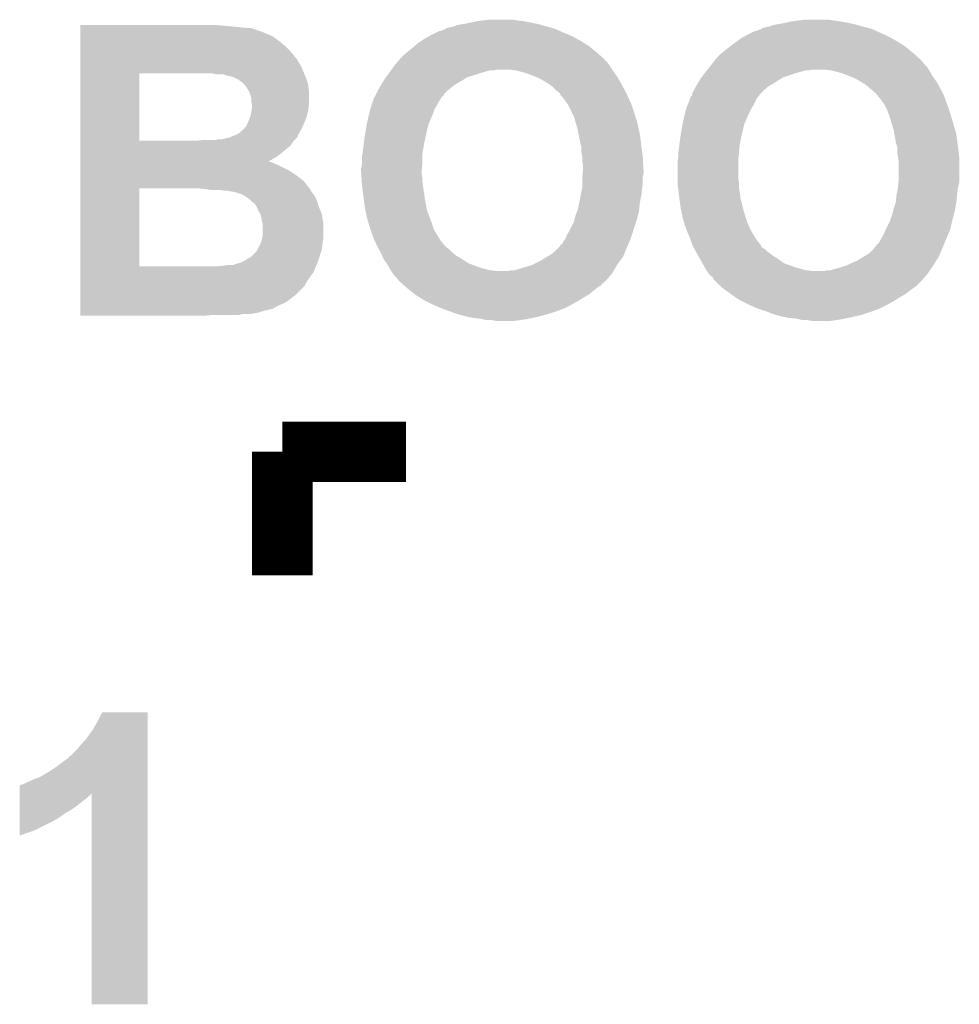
# Model space of a CAD drawing. Extents: x -1.3 to 24.2, y -3.9 to 53.4.
# Tile 21 of 45: x 4.3 to 7.5, y 19.7 to 23. Entities that reach past the tile are written whole.
import ezdxf

# ---------------------------------------------------------------- set-up
doc = ezdxf.new("R2010")
doc.units = 0
doc.layers.add('LTE_IOT_24_CLICK_V101_GTO', color=11, linetype='CONTINUOUS')

msp = doc.modelspace()

# ---------------------------------------------------------------- linework, layer by layer
at = {"layer": 'LTE_IOT_24_CLICK_V101_GTO', "const_width": 0.2032}
for points in [[(5.19938, 21.5138), (5.6134, 21.5138)], [(5.19938, 21.09978), (5.19938, 21.5138)]]:
    msp.add_lwpolyline(points, dxfattribs=at)
at = {"layer": 'LTE_IOT_24_CLICK_V101_GTO'}
for points in [[(4.521222, 22.94128), (4.521224, 22.94636), (5.03174, 22.94128), (4.97586, 22.94636)], [(4.521222, 22.9362), (4.521222, 22.94128), (5.082538, 22.9362), (5.03174, 22.94128)], [(4.521222, 22.933658), (4.521222, 22.9362), (5.102862, 22.933658), (5.092702, 22.9362)], [(4.521222, 22.92858), (4.521222, 22.933658), (5.115558, 22.92858), (5.102862, 22.933658)], [(5.742944, 22.931122), (5.746748, 22.93366), (6.119366, 22.931122), (6.113782, 22.93366)], [(5.746748, 22.93366), (5.75056, 22.936202), (6.113782, 22.93366), (6.104462, 22.936202)], [(5.75056, 22.936202), (5.76072, 22.93874), (6.104462, 22.936202), (6.095154, 22.93874)], [(5.76072, 22.93874), (5.773412, 22.94128), (6.095154, 22.93874), (6.08584, 22.94128)], [(5.773412, 22.94128), (5.773422, 22.941282), (6.08584, 22.94128), (6.085834, 22.941282)], [(5.773422, 22.941282), (5.786122, 22.94636), (6.085834, 22.941282), (6.068908, 22.94636)], [(5.786122, 22.94636), (5.80136, 22.9489), (6.068908, 22.94636), (6.06044, 22.9489)], [(5.80136, 22.9489), (5.8166, 22.95144), (6.06044, 22.9489), (6.04774, 22.95144)], [(5.8166, 22.95144), (5.85216, 22.95906), (6.04774, 22.95144), (6.009638, 22.95906)], [(5.85216, 22.95906), (5.87248, 22.9616), (6.009638, 22.95906), (5.98932, 22.9616)], [(5.87248, 22.9616), (5.892802, 22.96414), (5.98932, 22.9616), (5.97154, 22.96414)], [(6.802124, 22.931122), (6.805928, 22.93366), (7.181086, 22.931122), (7.175502, 22.93366)], [(6.805928, 22.93366), (6.80974, 22.936202), (7.175502, 22.93366), (7.165334, 22.936202)], [(6.80974, 22.936202), (6.8199, 22.93874), (7.165334, 22.936202), (7.155182, 22.93874)], [(6.8199, 22.93874), (6.832592, 22.94128), (7.155182, 22.93874), (7.14502, 22.94128)], [(6.832592, 22.94128), (6.832602, 22.941282), (7.14502, 22.94128), (7.145014, 22.941282)], [(6.832602, 22.941282), (6.845302, 22.94636), (7.145014, 22.941282), (7.128088, 22.94636)], [(6.845302, 22.94636), (6.86054, 22.9489), (7.128088, 22.94636), (7.11962, 22.9489)], [(6.86054, 22.9489), (6.87578, 22.95144), (7.11962, 22.9489), (7.10692, 22.95144)], [(6.87578, 22.95144), (6.91134, 22.95906), (7.10692, 22.95144), (7.068818, 22.95906)], [(6.91134, 22.95906), (6.93166, 22.9616), (7.068818, 22.95906), (7.0485, 22.9616)], [(6.93166, 22.9616), (6.951982, 22.96414), (7.0485, 22.9616), (7.03072, 22.96414)], [(4.521222, 22.9235), (4.521222, 22.92858), (5.130798, 22.9235), (5.115558, 22.92858)], [(4.521222, 22.908258), (4.521222, 22.9235), (5.166362, 22.908258), (5.130798, 22.9235)], [(4.521222, 22.89556), (4.521222, 22.908258), (5.18414, 22.89556), (5.166362, 22.908258)], [(5.66547, 22.89302), (5.676898, 22.900638), (6.20014, 22.89302), (6.186176, 22.900638)], [(5.676898, 22.900638), (5.690616, 22.90826), (6.186176, 22.900638), (6.172202, 22.90826)], [(5.690616, 22.90826), (5.69976, 22.91334), (6.172202, 22.90826), (6.16001, 22.91334)], [(5.69976, 22.91334), (5.715002, 22.92096), (6.16001, 22.91334), (6.14172, 22.92096)], [(5.715002, 22.92096), (5.725164, 22.92604), (6.14172, 22.92096), (6.130546, 22.92604)], [(5.725164, 22.92604), (5.730244, 22.926042), (6.130546, 22.92604), (6.130542, 22.926042)], [(5.730244, 22.926042), (5.735322, 22.92858), (6.130542, 22.926042), (6.124958, 22.92858)], [(5.735322, 22.92858), (5.742944, 22.931122), (6.124958, 22.92858), (6.119366, 22.931122)], [(6.725918, 22.89302), (6.73608, 22.900642), (7.25932, 22.89302), (7.245348, 22.900642)], [(6.73608, 22.900642), (6.749794, 22.90826), (7.245348, 22.900642), (7.23138, 22.90826)], [(6.749794, 22.90826), (6.75894, 22.91334), (7.23138, 22.90826), (7.220206, 22.91334)], [(6.75894, 22.91334), (6.784344, 22.92604), (7.220206, 22.91334), (7.192266, 22.92604)], [(6.784344, 22.92604), (6.789424, 22.926042), (7.192266, 22.92604), (7.192262, 22.926042)], [(6.789424, 22.926042), (6.794502, 22.92858), (7.192262, 22.926042), (7.186678, 22.92858)], [(6.794502, 22.92858), (6.802124, 22.931122), (7.186678, 22.92858), (7.181086, 22.931122)], [(4.52122, 22.86254), (4.521222, 22.875238), (5.22224, 22.86254), (5.20954, 22.875238)], [(4.521222, 22.890478), (4.521222, 22.89556), (5.191762, 22.890478), (5.18414, 22.89556)], [(4.521222, 22.88286), (4.521222, 22.890478), (5.199382, 22.88286), (5.191762, 22.890478)], [(4.521222, 22.875238), (4.521222, 22.88286), (5.20954, 22.875238), (5.199382, 22.88286)], [(5.62102, 22.85746), (5.63626, 22.87016), (6.24981, 22.85746), (6.23429, 22.87016)], [(5.63626, 22.87016), (5.642186, 22.87524), (6.23429, 22.87016), (6.22808, 22.87524)], [(5.642186, 22.87524), (5.65404, 22.8854), (6.22808, 22.87524), (6.212116, 22.8854)], [(5.65404, 22.8854), (5.66547, 22.89302), (6.212116, 22.8854), (6.20014, 22.89302)], [(6.6802, 22.85746), (6.69544, 22.87016), (7.30899, 22.85746), (7.29347, 22.87016)], [(6.69544, 22.87016), (6.702212, 22.87524), (7.29347, 22.87016), (7.28726, 22.87524)], [(6.702212, 22.87524), (6.725918, 22.89302), (7.28726, 22.87524), (7.25932, 22.89302)], [(4.52122, 22.832058), (4.52122, 22.86254), (5.247642, 22.832058), (5.22224, 22.86254)], [(5.591384, 22.829516), (5.598164, 22.83714), (6.28142, 22.829516), (6.27295, 22.83714)], [(5.598164, 22.83714), (5.6007, 22.837164), (6.27295, 22.83714), (6.272924, 22.837164)], [(5.6007, 22.837164), (5.600706, 22.839686), (6.272924, 22.837164), (6.270122, 22.839686)], [(5.600706, 22.839686), (5.608322, 22.847302), (6.270122, 22.839686), (6.26166, 22.847302)], [(5.608322, 22.847302), (5.614668, 22.85238), (6.26166, 22.847302), (6.256018, 22.85238)], [(5.614668, 22.85238), (5.62102, 22.85746), (6.256018, 22.85238), (6.24981, 22.85746)], [(6.651416, 22.82952), (6.657346, 22.83714), (7.3406, 22.82952), (7.332134, 22.83714)], [(6.657346, 22.83714), (6.65988, 22.837164), (7.332134, 22.83714), (7.332106, 22.837164)], [(6.65988, 22.837164), (6.659886, 22.839686), (7.332106, 22.837164), (7.329304, 22.839686)], [(6.659886, 22.839686), (6.667502, 22.847302), (7.329304, 22.839686), (7.320842, 22.847302)], [(6.667502, 22.847302), (6.673848, 22.85238), (7.320842, 22.847302), (7.315198, 22.85238)], [(6.673848, 22.85238), (6.6802, 22.85746), (7.315198, 22.85238), (7.30899, 22.85746)], [(4.521218, 22.7838), (4.52122, 22.80666), (5.272024, 22.7838), (5.26288, 22.80666)], [(4.52122, 22.814282), (4.52122, 22.832058), (5.257802, 22.814282), (5.247642, 22.832058)], [(4.52122, 22.811736), (4.52122, 22.814282), (5.260342, 22.811736), (5.257802, 22.814282)], [(4.52122, 22.80666), (4.52122, 22.811736), (5.26288, 22.80666), (5.260342, 22.811736)], [(5.565394, 22.7965), (5.57784, 22.81428), (6.305974, 22.7965), (6.29412, 22.81428)], [(5.57784, 22.81428), (5.577842, 22.814282), (6.29412, 22.81428), (6.29412, 22.814282)], [(5.577842, 22.814282), (5.586868, 22.824436), (6.29412, 22.814282), (6.286498, 22.824436)], [(5.586868, 22.824436), (5.589124, 22.826974), (6.286498, 22.824436), (6.281436, 22.826974)], [(5.589124, 22.826974), (5.591384, 22.829516), (6.281436, 22.826974), (6.28142, 22.829516)], [(6.625336, 22.7965), (6.633464, 22.80666), (7.367694, 22.7965), (7.36092, 22.80666)], [(6.633464, 22.80666), (6.63956, 22.81428), (7.36092, 22.80666), (7.353302, 22.81428)], [(6.63956, 22.81428), (6.647462, 22.824438), (7.353302, 22.81428), (7.34568, 22.824438)], [(6.647462, 22.824438), (6.651416, 22.82952), (7.34568, 22.824438), (7.3406, 22.82952)], [(4.521214, 22.557762), (4.521218, 22.78378), (4.71932, 22.557762), (4.719322, 22.78378)], [(4.521218, 22.78378), (4.521218, 22.7838), (4.719322, 22.78378), (4.9149, 22.7838)], [(4.975862, 22.78126), (4.965702, 22.7838), (5.27304, 22.78126), (5.272024, 22.7838)], [(4.998722, 22.781258), (4.975862, 22.78126), (5.273042, 22.781258), (5.27304, 22.78126)], [(5.01396, 22.77618), (4.998722, 22.781258), (5.275218, 22.77618), (5.273042, 22.781258)], [(5.029202, 22.773638), (5.01396, 22.77618), (5.276308, 22.773638), (5.275218, 22.77618)], [(5.041902, 22.76856), (5.029202, 22.773638), (5.278486, 22.76856), (5.276308, 22.773638)], [(5.05037, 22.76348), (5.041902, 22.76856), (5.280662, 22.76348), (5.278486, 22.76856)], [(5.540058, 22.76094), (5.54482, 22.768558), (5.8039, 22.76094), (5.815324, 22.768558)], [(5.54482, 22.768558), (5.546726, 22.771102), (5.815324, 22.768558), (5.81914, 22.771102)], [(5.546726, 22.771102), (5.550534, 22.77618), (5.81914, 22.771102), (5.83692, 22.77618)], [(5.550534, 22.77618), (5.558152, 22.786338), (5.83692, 22.77618), (5.8674, 22.786338)], [(5.558152, 22.786338), (5.56006, 22.78888), (5.8674, 22.786338), (5.876718, 22.78888)], [(5.56006, 22.78888), (5.563616, 22.79396), (5.876718, 22.78888), (5.895342, 22.79396)], [(5.563616, 22.79396), (5.565394, 22.7965), (5.908042, 22.79396), (5.918202, 22.7965)], [(5.9817, 22.79396), (5.96138, 22.7965), (6.307668, 22.79396), (6.305974, 22.7965)], [(5.99186, 22.79142), (5.9817, 22.79396), (6.30936, 22.79142), (6.307668, 22.79396)], [(6.00202, 22.78888), (5.99186, 22.79142), (6.311176, 22.78888), (6.30936, 22.79142)], [(6.0198, 22.783802), (6.00202, 22.78888), (6.314804, 22.783802), (6.311176, 22.78888)], [(6.046218, 22.77364), (6.0198, 22.783802), (6.322062, 22.77364), (6.314804, 22.783802)], [(6.05282, 22.7711), (6.046218, 22.77364), (6.323514, 22.7711), (6.322062, 22.77364)], [(6.068058, 22.76348), (6.05282, 22.7711), (6.327868, 22.76348), (6.323514, 22.7711)], [(6.599236, 22.760938), (6.604, 22.768558), (6.863078, 22.760938), (6.876412, 22.768558)], [(6.604, 22.768558), (6.605906, 22.7711), (6.876412, 22.768558), (6.880862, 22.7711)], [(6.605906, 22.7711), (6.617332, 22.786338), (6.880862, 22.7711), (6.92658, 22.786338)], [(6.617332, 22.786338), (6.61924, 22.78888), (6.92658, 22.786338), (6.935898, 22.78888)], [(6.61924, 22.78888), (6.623304, 22.79396), (6.935898, 22.78888), (6.954522, 22.79396)], [(6.623304, 22.79396), (6.625336, 22.7965), (6.967222, 22.79396), (6.977382, 22.7965)], [(7.04088, 22.79396), (7.02056, 22.7965), (7.369388, 22.79396), (7.367694, 22.7965)], [(7.051032, 22.791422), (7.04088, 22.79396), (7.371078, 22.791422), (7.369388, 22.79396)], [(7.0612, 22.78888), (7.051032, 22.791422), (7.372532, 22.78888), (7.371078, 22.791422)], [(7.07898, 22.783802), (7.0612, 22.78888), (7.375434, 22.783802), (7.372532, 22.78888)], [(7.105404, 22.773638), (7.07898, 22.783802), (7.38124, 22.773638), (7.375434, 22.783802)], [(7.112, 22.7711), (7.105404, 22.773638), (7.383054, 22.7711), (7.38124, 22.773638)], [(7.127238, 22.76348), (7.112, 22.7711), (7.388498, 22.76348), (7.383054, 22.7711)], [(5.0546, 22.760942), (5.05037, 22.76348), (5.281388, 22.760942), (5.280662, 22.76348)], [(5.062222, 22.755858), (5.0546, 22.760942), (5.28284, 22.755858), (5.281388, 22.760942)], [(5.07238, 22.745698), (5.062222, 22.755858), (5.28574, 22.745698), (5.28284, 22.755858)], [(5.080002, 22.735538), (5.07238, 22.745698), (5.28687, 22.735538), (5.28574, 22.745698)], [(5.08762, 22.722842), (5.080002, 22.735538), (5.28828, 22.722842), (5.28687, 22.735538)], [(5.52196, 22.730458), (5.527766, 22.74062), (5.758684, 22.730458), (5.77088, 22.74062)], [(5.527766, 22.74062), (5.53212, 22.74824), (5.77088, 22.74062), (5.78231, 22.74824)], [(5.53212, 22.74824), (5.533706, 22.750778), (5.78231, 22.74824), (5.786118, 22.750778)], [(5.533706, 22.750778), (5.540058, 22.76094), (5.786118, 22.750778), (5.8039, 22.76094)], [(6.08076, 22.75586), (6.068058, 22.76348), (6.33222, 22.75586), (6.327868, 22.76348)], [(6.09346, 22.74824), (6.08076, 22.75586), (6.336454, 22.74824), (6.33222, 22.75586)], [(6.10362, 22.740618), (6.09346, 22.74824), (6.340688, 22.740618), (6.336454, 22.74824)], [(6.11124, 22.733), (6.10362, 22.740618), (6.34492, 22.733), (6.340688, 22.740618)], [(6.58114, 22.730458), (6.586946, 22.740622), (6.817864, 22.730458), (6.830064, 22.740622)], [(6.586946, 22.740622), (6.5913, 22.74824), (6.830064, 22.740622), (6.843394, 22.74824)], [(6.5913, 22.74824), (6.592886, 22.75078), (6.843394, 22.74824), (6.84784, 22.75078)], [(6.592886, 22.75078), (6.599236, 22.760938), (6.84784, 22.75078), (6.863078, 22.760938)], [(7.13994, 22.75586), (7.127238, 22.76348), (7.393942, 22.75586), (7.388498, 22.76348)], [(7.15264, 22.74824), (7.13994, 22.75586), (7.398176, 22.74824), (7.393942, 22.75586)], [(7.1628, 22.740618), (7.15264, 22.74824), (7.40241, 22.740618), (7.398176, 22.74824)], [(7.170422, 22.733), (7.1628, 22.740618), (7.40664, 22.733), (7.40241, 22.740618)], [(5.087622, 22.722838), (5.08762, 22.722842), (5.28828, 22.722838), (5.28828, 22.722842)], [(5.0927, 22.710138), (5.087622, 22.722838), (5.28828, 22.710138), (5.28828, 22.722838)], [(5.09524, 22.699978), (5.0927, 22.710138), (5.28828, 22.699978), (5.28828, 22.710138)], [(5.505026, 22.697442), (5.50672, 22.702524), (5.73024, 22.697442), (5.73194, 22.702524)], [(5.50672, 22.702524), (5.506744, 22.70506), (5.73194, 22.702524), (5.732788, 22.70506)], [(5.506744, 22.70506), (5.507058, 22.705062), (5.732788, 22.70506), (5.73279, 22.705062)], [(5.507058, 22.705062), (5.509266, 22.705076), (5.73279, 22.705062), (5.732816, 22.705076)], [(5.509266, 22.705076), (5.510528, 22.707602), (5.732816, 22.705076), (5.73786, 22.707602)], [(5.510528, 22.707602), (5.5118, 22.710146), (5.73786, 22.707602), (5.7404, 22.710146)], [(5.5118, 22.710146), (5.513072, 22.712688), (5.7404, 22.710146), (5.740406, 22.712688)], [(5.513072, 22.712688), (5.52069, 22.72792), (5.740406, 22.712688), (5.75564, 22.72792)], [(5.52069, 22.72792), (5.52196, 22.730458), (5.75564, 22.72792), (5.758684, 22.730458)], [(6.11886, 22.72538), (6.11124, 22.733), (6.34873, 22.72538), (6.34492, 22.733)], [(6.126482, 22.720298), (6.11886, 22.72538), (6.351272, 22.720298), (6.34873, 22.72538)], [(6.13156, 22.715214), (6.126482, 22.720298), (6.353814, 22.715214), (6.351272, 22.720298)], [(6.131564, 22.712674), (6.13156, 22.715214), (6.355084, 22.712674), (6.353814, 22.715214)], [(6.135794, 22.7076), (6.131564, 22.712674), (6.35762, 22.7076), (6.355084, 22.712674)], [(6.14426, 22.69744), (6.135794, 22.7076), (6.362238, 22.69744), (6.35762, 22.7076)], [(6.566406, 22.697442), (6.56844, 22.702524), (6.789422, 22.697442), (6.79281, 22.702524)], [(6.56844, 22.702524), (6.568444, 22.705062), (6.79281, 22.702524), (6.794502, 22.705062)], [(6.568444, 22.705062), (6.568446, 22.705066), (6.794502, 22.705062), (6.794504, 22.705066)], [(6.568446, 22.705066), (6.57352, 22.710144), (6.794504, 22.705066), (6.799578, 22.710144)], [(6.57352, 22.712688), (6.573522, 22.715224), (6.799586, 22.712688), (6.802122, 22.715224)], [(6.57352, 22.710146), (6.57352, 22.712688), (6.79958, 22.710146), (6.799586, 22.712688)], [(6.57352, 22.710144), (6.57352, 22.710146), (6.799578, 22.710144), (6.79958, 22.710146)], [(6.573522, 22.715224), (6.57987, 22.72792), (6.802122, 22.715224), (6.81482, 22.72792)], [(6.57987, 22.72792), (6.58114, 22.730458), (6.81482, 22.72792), (6.817864, 22.730458)], [(7.18058, 22.725378), (7.170422, 22.733), (7.410452, 22.725378), (7.40664, 22.733)], [(7.185666, 22.720298), (7.18058, 22.725378), (7.412992, 22.720298), (7.410452, 22.725378)], [(7.190738, 22.717746), (7.185666, 22.720298), (7.414268, 22.717746), (7.412992, 22.720298)], [(7.190746, 22.715212), (7.190738, 22.717746), (7.415534, 22.715212), (7.414268, 22.717746)], [(7.19328, 22.71268), (7.190746, 22.715212), (7.4168, 22.71268), (7.415534, 22.715212)], [(7.197516, 22.707598), (7.19328, 22.71268), (7.41934, 22.707598), (7.4168, 22.71268)], [(7.20598, 22.69744), (7.197516, 22.707598), (7.423036, 22.69744), (7.41934, 22.707598)], [(5.095242, 22.687278), (5.09524, 22.699978), (5.28828, 22.687278), (5.28828, 22.699978)], [(5.09778, 22.679656), (5.095242, 22.687278), (5.28828, 22.679656), (5.28828, 22.687278)], [(5.095662, 22.65934), (5.09778, 22.672038), (5.28574, 22.65934), (5.287554, 22.672038)], [(5.09778, 22.67712), (5.09778, 22.679656), (5.28828, 22.67712), (5.28828, 22.679656)], [(5.09778, 22.672038), (5.09778, 22.67712), (5.287554, 22.672038), (5.28828, 22.67712)], [(5.49402, 22.664424), (5.498252, 22.67712), (5.70992, 22.664424), (5.71754, 22.67712)], [(5.498252, 22.67712), (5.501638, 22.68728), (5.71754, 22.67712), (5.722622, 22.68728)], [(5.501638, 22.68728), (5.505026, 22.697442), (5.722622, 22.68728), (5.73024, 22.697442)], [(6.15696, 22.679658), (6.14426, 22.69744), (6.37032, 22.679658), (6.362238, 22.69744)], [(6.15696, 22.679656), (6.15696, 22.679658), (6.370322, 22.679656), (6.37032, 22.679658)], [(6.172202, 22.64918), (6.15696, 22.679656), (6.38048, 22.64918), (6.370322, 22.679656)], [(6.553202, 22.664422), (6.55828, 22.67712), (6.771642, 22.664422), (6.77926, 22.67712)], [(6.55828, 22.67712), (6.566406, 22.697442), (6.77926, 22.67712), (6.789422, 22.697442)], [(7.218678, 22.67966), (7.20598, 22.69744), (7.4295, 22.67966), (7.423036, 22.69744)], [(7.21868, 22.679656), (7.218678, 22.67966), (7.429502, 22.679656), (7.4295, 22.67966)], [(7.22884, 22.65934), (7.21868, 22.679656), (7.436274, 22.65934), (7.429502, 22.679656)], [(5.083554, 22.6187), (5.091682, 22.639018), (5.27304, 22.6187), (5.280658, 22.639018)], [(5.091682, 22.639018), (5.092698, 22.641558), (5.280658, 22.639018), (5.281292, 22.641558)], [(5.092698, 22.641558), (5.095662, 22.65934), (5.281292, 22.641558), (5.28574, 22.65934)], [(5.48386, 22.62124), (5.490434, 22.64918), (5.692866, 22.62124), (5.70484, 22.64918)], [(5.490434, 22.64918), (5.49402, 22.664418), (5.70484, 22.64918), (5.709918, 22.664418)], [(5.49402, 22.664418), (5.49402, 22.664424), (5.709918, 22.664418), (5.70992, 22.664424)], [(6.177282, 22.639018), (6.172202, 22.64918), (6.383608, 22.639018), (6.38048, 22.64918)], [(6.184006, 22.61616), (6.177282, 22.639018), (6.39064, 22.61616), (6.383608, 22.639018)], [(6.54304, 22.62124), (6.549614, 22.64918), (6.752046, 22.62124), (6.76402, 22.64918)], [(6.549614, 22.64918), (6.5532, 22.664418), (6.76402, 22.64918), (6.77164, 22.664418)], [(6.5532, 22.664418), (6.553202, 22.664422), (6.77164, 22.664418), (6.771642, 22.664422)], [(7.232652, 22.64918), (7.22884, 22.65934), (7.43966, 22.64918), (7.436274, 22.65934)], [(7.23646, 22.639022), (7.232652, 22.64918), (7.442786, 22.639022), (7.43966, 22.64918)], [(7.243184, 22.61616), (7.23646, 22.639022), (7.44982, 22.61616), (7.442786, 22.639022)], [(5.072378, 22.600916), (5.077458, 22.606), (5.265134, 22.600916), (5.267394, 22.606)], [(5.077458, 22.606), (5.08254, 22.61616), (5.267394, 22.606), (5.27191, 22.61616)], [(5.08254, 22.61616), (5.083554, 22.6187), (5.27191, 22.61616), (5.27304, 22.6187)], [(5.478928, 22.5933), (5.482514, 22.613622), (5.68452, 22.5933), (5.689602, 22.613622)], [(5.482514, 22.613622), (5.48386, 22.62124), (5.689602, 22.613622), (5.692866, 22.62124)], [(6.18998, 22.59584), (6.184006, 22.61616), (6.394996, 22.59584), (6.39064, 22.61616)], [(6.538108, 22.5933), (6.541694, 22.613622), (6.7437, 22.5933), (6.748782, 22.613622)], [(6.541694, 22.613622), (6.54304, 22.62124), (6.748782, 22.613622), (6.752046, 22.62124)], [(7.24916, 22.59584), (7.243184, 22.61616), (7.455626, 22.59584), (7.44982, 22.61616)], [(5.019038, 22.5679), (5.025372, 22.570434), (5.24764, 22.5679), (5.250174, 22.570434)], [(5.025372, 22.570434), (5.038084, 22.575518), (5.250174, 22.570434), (5.25018, 22.575518)], [(5.038084, 22.575518), (5.044442, 22.57806), (5.25018, 22.575518), (5.251768, 22.57806)], [(5.044442, 22.57806), (5.057138, 22.585678), (5.251768, 22.57806), (5.256528, 22.585678)], [(5.057138, 22.585678), (5.067294, 22.595834), (5.256528, 22.585678), (5.262874, 22.595834)], [(5.067294, 22.595834), (5.069826, 22.59584), (5.262874, 22.595834), (5.262878, 22.59584)], [(5.069826, 22.59584), (5.072378, 22.600916), (5.262878, 22.59584), (5.265134, 22.600916)], [(5.471836, 22.54504), (5.475224, 22.57044), (5.67436, 22.54504), (5.67944, 22.57044)], [(5.475224, 22.57044), (5.47624, 22.57806), (5.67944, 22.57044), (5.681132, 22.57806)], [(5.47624, 22.57806), (5.478928, 22.5933), (5.681132, 22.57806), (5.68452, 22.5933)], [(6.192838, 22.5806), (6.18998, 22.59584), (6.39826, 22.5806), (6.394996, 22.59584)], [(6.1976, 22.5552), (6.192838, 22.5806), (6.401648, 22.5552), (6.39826, 22.5806)], [(6.531016, 22.545042), (6.534404, 22.57044), (6.73354, 22.545042), (6.73862, 22.57044)], [(6.534404, 22.57044), (6.53542, 22.57806), (6.73862, 22.57044), (6.740312, 22.57806)], [(6.53542, 22.57806), (6.538108, 22.5933), (6.740312, 22.57806), (6.7437, 22.5933)], [(7.252018, 22.580598), (7.24916, 22.59584), (7.45998, 22.580598), (7.455626, 22.59584)], [(7.25678, 22.5552), (7.252018, 22.580598), (7.463368, 22.5552), (7.45998, 22.580598)], [(4.521212, 22.5298), (4.521214, 22.542498), (5.21208, 22.5298), (5.227316, 22.542498)], [(4.521214, 22.55774), (4.521214, 22.557762), (4.907282, 22.55774), (4.71932, 22.557762)], [(4.521214, 22.555198), (4.521214, 22.55774), (5.234938, 22.555198), (5.23748, 22.55774)], [(4.521214, 22.542498), (4.521214, 22.555198), (5.227316, 22.542498), (5.234938, 22.555198)], [(4.907282, 22.55774), (4.93268, 22.56028), (5.23748, 22.55774), (5.24002, 22.56028)], [(4.975856, 22.56028), (4.983478, 22.562818), (5.24002, 22.56028), (5.242558, 22.562818)], [(4.983478, 22.562818), (4.998716, 22.56282), (5.242558, 22.562818), (5.24256, 22.56282)], [(4.998716, 22.56282), (5.00634, 22.565358), (5.24256, 22.56282), (5.245098, 22.565358)], [(5.00634, 22.565358), (5.019038, 22.5679), (5.245098, 22.565358), (5.24764, 22.5679)], [(5.46862, 22.51964), (5.47116, 22.53996), (5.66974, 22.51964), (5.673436, 22.53996)], [(5.47116, 22.53996), (5.471836, 22.54504), (5.673436, 22.53996), (5.67436, 22.54504)], [(6.20123, 22.5425), (6.1976, 22.5552), (6.40334, 22.5425), (6.401648, 22.5552)], [(6.20268, 22.537418), (6.20123, 22.5425), (6.403976, 22.537418), (6.40334, 22.5425)], [(6.20268, 22.519638), (6.20268, 22.537418), (6.406198, 22.519638), (6.403976, 22.537418)], [(6.5278, 22.51964), (6.53034, 22.53996), (6.73123, 22.51964), (6.733078, 22.53996)], [(6.53034, 22.53996), (6.531016, 22.545042), (6.733078, 22.53996), (6.73354, 22.545042)], [(7.26041, 22.5425), (7.25678, 22.5552), (7.46506, 22.5425), (7.463368, 22.5552)], [(7.26186, 22.537418), (7.26041, 22.5425), (7.465696, 22.537418), (7.46506, 22.5425)], [(7.26186, 22.519638), (7.26186, 22.537418), (7.467918, 22.519638), (7.465696, 22.537418)], [(4.521212, 22.51456), (4.521212, 22.5298), (5.194302, 22.51456), (5.21208, 22.5298)], [(4.521212, 22.501858), (4.521212, 22.51456), (5.17652, 22.501858), (5.194302, 22.51456)], [(5.46608, 22.504402), (5.468196, 22.517102), (5.66928, 22.504402), (5.66928, 22.517102)], [(5.46608, 22.489158), (5.46608, 22.504402), (5.66928, 22.489158), (5.66928, 22.504402)], [(5.468196, 22.517102), (5.46862, 22.51964), (5.66928, 22.517102), (5.66974, 22.51964)], [(6.20522, 22.504398), (6.20268, 22.519638), (6.408104, 22.504398), (6.406198, 22.519638)], [(6.20522, 22.50186), (6.20522, 22.504398), (6.40842, 22.50186), (6.408104, 22.504398)], [(6.52526, 22.489162), (6.5278, 22.504402), (6.72846, 22.489162), (6.729844, 22.504402)], [(6.5278, 22.504402), (6.5278, 22.51964), (6.729844, 22.504402), (6.73123, 22.51964)], [(7.264824, 22.501858), (7.26186, 22.519638), (7.47014, 22.501858), (7.467918, 22.519638)], [(4.52121, 22.456138), (4.521212, 22.47646), (5.224782, 22.456138), (5.18414, 22.47646)], [(4.521212, 22.489138), (4.521212, 22.501858), (5.153682, 22.489138), (5.17652, 22.501858)], [(4.521212, 22.48662), (4.521212, 22.489138), (5.156204, 22.48662), (5.153682, 22.489138)], [(4.521212, 22.486618), (4.521212, 22.48662), (5.161284, 22.486618), (5.156204, 22.48662)], [(4.521212, 22.48408), (4.521212, 22.486618), (5.16636, 22.48408), (5.161284, 22.486618)], [(4.521212, 22.47646), (4.521212, 22.48408), (5.18414, 22.47646), (5.16636, 22.48408)], [(5.46354, 22.466302), (5.46608, 22.476462), (5.667374, 22.466302), (5.66822, 22.476462)], [(5.46608, 22.476462), (5.46608, 22.489158), (5.66822, 22.476462), (5.66928, 22.489158)], [(6.20522, 22.489158), (6.20522, 22.50186), (6.409126, 22.489158), (6.40842, 22.50186)], [(6.20776, 22.476458), (6.20522, 22.489158), (6.409832, 22.476458), (6.409126, 22.489158)], [(6.20776, 22.46122), (6.20776, 22.476458), (6.410678, 22.46122), (6.409832, 22.476458)], [(6.52526, 22.48916), (6.52526, 22.489162), (6.72846, 22.48916), (6.72846, 22.489162)], [(6.52526, 22.430742), (6.52526, 22.48916), (6.72846, 22.430742), (6.72846, 22.48916)], [(7.26694, 22.489158), (7.264824, 22.501858), (7.47014, 22.489158), (7.47014, 22.501858)], [(7.26694, 22.43074), (7.26694, 22.489158), (7.47014, 22.43074), (7.47014, 22.489158)], [(4.52121, 22.4409), (4.52121, 22.456138), (5.24764, 22.4409), (5.224782, 22.456138)], [(4.52121, 22.423118), (4.52121, 22.4409), (5.270502, 22.423118), (5.24764, 22.4409)], [(5.46354, 22.45868), (5.46354, 22.466302), (5.66674, 22.45868), (5.667374, 22.466302)], [(5.46354, 22.451058), (5.46354, 22.45868), (5.66674, 22.451058), (5.66674, 22.45868)], [(5.464018, 22.443442), (5.46354, 22.451058), (5.66674, 22.443442), (5.66674, 22.451058)], [(5.46481, 22.430742), (5.464018, 22.443442), (5.66928, 22.430742), (5.66674, 22.443442)], [(6.205642, 22.435818), (6.2067, 22.448518), (6.40842, 22.435818), (6.41096, 22.448518)], [(6.2067, 22.448518), (6.207336, 22.456142), (6.41096, 22.448518), (6.41096, 22.456142)], [(6.207336, 22.456142), (6.20776, 22.46122), (6.41096, 22.456142), (6.410678, 22.46122)], [(4.52121, 22.40026), (4.52121, 22.423118), (5.288282, 22.40026), (5.270502, 22.423118)], [(5.465604, 22.418042), (5.46481, 22.430742), (5.66928, 22.418042), (5.66928, 22.430742)], [(5.46608, 22.41042), (5.465604, 22.418042), (5.67037, 22.41042), (5.66928, 22.418042)], [(5.46735, 22.40026), (5.46608, 22.41042), (5.67182, 22.40026), (5.67037, 22.41042)], [(6.20522, 22.430742), (6.205642, 22.435818), (6.40842, 22.430742), (6.40842, 22.435818)], [(6.20522, 22.41804), (6.20522, 22.430742), (6.40842, 22.41804), (6.40842, 22.430742)], [(6.20522, 22.400258), (6.20522, 22.41804), (6.406196, 22.400258), (6.40842, 22.41804)], [(6.52526, 22.418042), (6.52526, 22.430742), (6.731, 22.418042), (6.72846, 22.430742)], [(6.52526, 22.41042), (6.52526, 22.418042), (6.731, 22.41042), (6.731, 22.418042)], [(6.52653, 22.400262), (6.52526, 22.41042), (6.731, 22.400262), (6.731, 22.41042)], [(7.2644, 22.400258), (7.26588, 22.418038), (7.465694, 22.400258), (7.47014, 22.418038)], [(7.26588, 22.418038), (7.26694, 22.43074), (7.47014, 22.418038), (7.47014, 22.43074)], [(4.521204, 22.136122), (4.52121, 22.39772), (4.71932, 22.136122), (4.719342, 22.39772)], [(4.52121, 22.39772), (4.52121, 22.40026), (5.29082, 22.39772), (5.288282, 22.40026)], [(4.922552, 22.397716), (4.92252, 22.39772), (5.290822, 22.397716), (5.29082, 22.39772)], [(4.94284, 22.39518), (4.922552, 22.397716), (5.292092, 22.39518), (5.290822, 22.397716)], [(4.960622, 22.39264), (4.94284, 22.39518), (5.293362, 22.39264), (5.292092, 22.39518)], [(5.003802, 22.3901), (4.991102, 22.39264), (5.294632, 22.3901), (5.293362, 22.39264)], [(5.024114, 22.387562), (5.013962, 22.3901), (5.2959, 22.387562), (5.294632, 22.3901)], [(5.024122, 22.38756), (5.024114, 22.387562), (5.295902, 22.38756), (5.2959, 22.387562)], [(5.0419, 22.385018), (5.029202, 22.38756), (5.297936, 22.385018), (5.295902, 22.38756)], [(5.064762, 22.3774), (5.0419, 22.385018), (5.30403, 22.3774), (5.297936, 22.385018)], [(5.068998, 22.374858), (5.064762, 22.3774), (5.306062, 22.374858), (5.30403, 22.3774)], [(5.07746, 22.36978), (5.068998, 22.374858), (5.308602, 22.36978), (5.306062, 22.374858)], [(5.469256, 22.38502), (5.46735, 22.40026), (5.67436, 22.38502), (5.67182, 22.40026)], [(5.47116, 22.36978), (5.469256, 22.38502), (5.676266, 22.36978), (5.67436, 22.38502)], [(6.19506, 22.34946), (6.20014, 22.374862), (6.39826, 22.34946), (6.40334, 22.374862)], [(6.20014, 22.374862), (6.204712, 22.39772), (6.40334, 22.374862), (6.40588, 22.39772)], [(6.204712, 22.39772), (6.20522, 22.400258), (6.40588, 22.39772), (6.406196, 22.400258)], [(6.528436, 22.38502), (6.52653, 22.400262), (6.73354, 22.38502), (6.731, 22.400262)], [(6.53034, 22.36978), (6.528436, 22.38502), (6.735446, 22.36978), (6.73354, 22.38502)], [(7.256778, 22.34946), (7.259318, 22.37486), (7.45998, 22.34946), (7.46252, 22.37486)], [(7.259318, 22.37486), (7.25932, 22.374862), (7.46252, 22.37486), (7.46252, 22.374862)], [(7.25932, 22.374862), (7.26389, 22.397718), (7.46252, 22.374862), (7.46506, 22.397718)], [(7.26389, 22.397718), (7.2644, 22.400258), (7.46506, 22.397718), (7.465694, 22.400258)], [(5.08762, 22.362158), (5.07746, 22.36978), (5.312412, 22.362158), (5.308602, 22.36978)], [(5.090162, 22.359618), (5.08762, 22.362158), (5.31368, 22.359618), (5.312412, 22.362158)], [(5.09524, 22.35454), (5.090162, 22.359618), (5.315374, 22.35454), (5.31368, 22.359618)], [(5.102862, 22.349458), (5.09524, 22.35454), (5.317068, 22.349458), (5.315374, 22.35454)], [(5.107942, 22.344376), (5.102862, 22.349458), (5.318762, 22.344376), (5.317068, 22.349458)], [(5.110482, 22.3393), (5.107942, 22.344376), (5.320454, 22.3393), (5.318762, 22.344376)], [(5.113018, 22.33676), (5.110482, 22.3393), (5.3213, 22.33676), (5.320454, 22.3393)], [(5.471838, 22.3647), (5.47116, 22.36978), (5.6769, 22.3647), (5.676266, 22.36978)], [(5.47624, 22.33168), (5.471838, 22.3647), (5.683092, 22.33168), (5.6769, 22.3647)], [(6.189978, 22.326598), (6.19506, 22.34946), (6.39618, 22.326598), (6.39826, 22.34946)], [(6.531018, 22.364702), (6.53034, 22.36978), (6.73608, 22.364702), (6.735446, 22.36978)], [(6.53542, 22.33168), (6.531018, 22.364702), (6.744336, 22.33168), (6.73608, 22.364702)], [(7.249162, 22.3266), (7.256778, 22.349458), (7.455822, 22.3266), (7.459978, 22.349458)], [(7.256778, 22.349458), (7.256778, 22.34946), (7.459978, 22.349458), (7.45998, 22.34946)], [(5.11302, 22.336756), (5.113018, 22.33676), (5.321302, 22.336756), (5.3213, 22.33676)], [(5.1181, 22.324058), (5.11302, 22.336756), (5.326382, 22.324058), (5.321302, 22.336756)], [(5.125722, 22.311358), (5.1181, 22.324058), (5.33146, 22.311358), (5.326382, 22.324058)], [(5.12826, 22.3012), (5.125722, 22.311358), (5.333308, 22.3012), (5.33146, 22.311358)], [(5.477874, 22.324062), (5.47624, 22.33168), (5.68452, 22.324062), (5.683092, 22.33168)], [(5.48386, 22.29612), (5.477874, 22.324062), (5.694998, 22.29612), (5.68452, 22.324062)], [(6.179184, 22.29358), (6.18236, 22.306278), (6.3881, 22.29358), (6.391562, 22.306278)], [(6.18236, 22.306278), (6.188072, 22.321518), (6.391562, 22.306278), (6.39572, 22.321518)], [(6.188072, 22.321518), (6.189978, 22.326598), (6.39572, 22.321518), (6.39618, 22.326598)], [(6.537054, 22.32406), (6.53542, 22.33168), (6.74624, 22.32406), (6.744336, 22.33168)], [(6.54304, 22.29612), (6.537054, 22.32406), (6.754972, 22.29612), (6.74624, 22.32406)], [(7.239316, 22.29358), (7.244078, 22.306278), (7.44728, 22.29358), (7.450742, 22.306278)], [(7.244078, 22.306278), (7.24789, 22.32152), (7.450742, 22.306278), (7.4549, 22.32152)], [(7.24789, 22.32152), (7.249162, 22.3266), (7.4549, 22.32152), (7.455822, 22.3266)], [(5.1308, 22.2885), (5.12826, 22.3012), (5.335616, 22.2885), (5.333308, 22.3012)], [(5.132072, 22.283418), (5.1308, 22.2885), (5.33654, 22.283418), (5.335616, 22.2885)], [(5.13334, 22.278338), (5.132072, 22.283418), (5.33654, 22.278338), (5.33654, 22.283418)], [(5.13334, 22.24532), (5.13334, 22.278338), (5.33654, 22.24532), (5.33654, 22.278338)], [(5.487768, 22.28342), (5.48386, 22.29612), (5.69976, 22.28342), (5.694998, 22.29612)], [(5.49402, 22.2631), (5.487768, 22.28342), (5.706534, 22.2631), (5.69976, 22.28342)], [(6.164578, 22.26056), (6.17728, 22.285958), (6.37794, 22.26056), (6.385754, 22.285958)], [(6.17728, 22.285958), (6.179184, 22.29358), (6.385754, 22.285958), (6.3881, 22.29358)], [(6.546948, 22.283422), (6.54304, 22.29612), (6.758938, 22.283422), (6.754972, 22.29612)], [(6.5532, 22.263098), (6.546948, 22.283422), (6.767974, 22.263098), (6.758938, 22.283422)], [(7.223758, 22.260558), (7.23646, 22.28596), (7.439658, 22.260558), (7.44552, 22.28596)], [(7.23646, 22.28596), (7.239316, 22.29358), (7.44552, 22.28596), (7.44728, 22.29358)], [(5.13116, 22.23008), (5.13334, 22.24532), (5.33654, 22.23008), (5.33654, 22.24532)], [(5.494868, 22.260562), (5.49402, 22.2631), (5.70738, 22.260562), (5.706534, 22.2631)], [(5.500794, 22.24278), (5.494868, 22.260562), (5.71754, 22.24278), (5.70738, 22.260562)], [(5.50418, 22.232622), (5.500794, 22.24278), (5.72389, 22.232622), (5.71754, 22.24278)], [(6.14934, 22.230082), (6.15442, 22.242782), (6.36778, 22.230082), (6.372012, 22.242782)], [(6.15442, 22.242782), (6.16204, 22.255482), (6.372012, 22.242782), (6.376246, 22.255482)], [(6.16204, 22.255482), (6.164578, 22.26056), (6.376246, 22.255482), (6.37794, 22.26056)], [(6.554258, 22.260562), (6.5532, 22.263098), (6.7691, 22.260562), (6.767974, 22.263098)], [(6.561666, 22.24278), (6.554258, 22.260562), (6.77926, 22.24278), (6.7691, 22.260562)], [(6.5659, 22.232618), (6.561666, 22.24278), (6.785612, 22.232618), (6.77926, 22.24278)], [(7.20852, 22.23008), (7.21614, 22.242776), (7.426958, 22.23008), (7.432248, 22.242776)], [(7.21614, 22.242776), (7.22122, 22.25548), (7.432248, 22.242776), (7.437542, 22.25548)], [(7.22122, 22.25548), (7.223758, 22.260558), (7.437542, 22.25548), (7.439658, 22.260558)], [(5.115558, 22.191978), (5.12572, 22.2123), (5.331458, 22.191978), (5.334, 22.2123)], [(5.12572, 22.2123), (5.130798, 22.227538), (5.334, 22.2123), (5.336176, 22.227538)], [(5.130798, 22.227538), (5.13116, 22.23008), (5.336176, 22.227538), (5.33654, 22.23008)], [(5.508798, 22.222462), (5.50418, 22.232622), (5.73024, 22.222462), (5.72389, 22.232622)], [(5.515726, 22.20722), (5.508798, 22.222462), (5.74294, 22.20722), (5.73024, 22.222462)], [(5.51688, 22.20468), (5.515726, 22.20722), (5.745482, 22.20468), (5.74294, 22.20722)], [(6.131554, 22.204672), (6.13156, 22.207214), (6.357192, 22.204672), (6.35825, 22.207214)], [(6.13156, 22.207214), (6.1341, 22.209758), (6.35825, 22.207214), (6.35931, 22.209758)], [(6.1341, 22.209758), (6.13917, 22.212298), (6.35931, 22.209758), (6.360368, 22.212298)], [(6.13917, 22.212298), (6.14172, 22.219918), (6.360368, 22.212298), (6.363544, 22.219918)], [(6.14172, 22.219918), (6.149338, 22.230076), (6.363544, 22.219918), (6.367776, 22.230076)], [(6.149338, 22.230076), (6.14934, 22.230082), (6.367776, 22.230076), (6.36778, 22.230082)], [(6.569594, 22.222462), (6.5659, 22.232618), (6.79196, 22.222462), (6.785612, 22.232618)], [(6.575136, 22.207226), (6.569594, 22.222462), (6.804656, 22.207226), (6.79196, 22.222462)], [(6.57606, 22.204686), (6.575136, 22.207226), (6.80466, 22.204686), (6.804656, 22.207226)], [(7.19074, 22.20468), (7.193274, 22.207212), (7.416374, 22.20468), (7.41743, 22.207212)], [(7.193274, 22.207212), (7.193282, 22.209746), (7.41743, 22.207212), (7.418484, 22.209746)], [(7.193282, 22.209746), (7.198352, 22.212298), (7.418484, 22.209746), (7.419548, 22.212298)], [(7.198352, 22.212298), (7.203438, 22.219918), (7.419548, 22.212298), (7.422724, 22.219918)], [(7.203438, 22.219918), (7.20852, 22.23008), (7.422724, 22.219918), (7.426958, 22.23008)], [(5.095238, 22.169118), (5.110478, 22.184358), (5.323838, 22.169118), (5.328918, 22.184358)], [(5.110478, 22.184358), (5.115558, 22.191978), (5.328918, 22.184358), (5.331458, 22.191978)], [(5.521114, 22.197062), (5.51688, 22.20468), (5.7531, 22.197062), (5.745482, 22.20468)], [(5.522524, 22.194522), (5.521114, 22.197062), (5.758174, 22.194522), (5.7531, 22.197062)], [(5.52958, 22.18182), (5.522524, 22.194522), (5.770882, 22.18182), (5.758174, 22.194522)], [(5.530708, 22.179282), (5.52958, 22.18182), (5.77342, 22.179282), (5.770882, 22.18182)], [(5.534096, 22.17166), (5.530708, 22.179282), (5.78358, 22.17166), (5.77342, 22.179282)], [(6.08774, 22.169118), (6.101076, 22.176738), (6.342378, 22.169118), (6.345552, 22.176738)], [(6.101076, 22.176738), (6.11632, 22.18944), (6.345552, 22.176738), (6.350844, 22.18944)], [(6.11632, 22.18944), (6.131554, 22.204672), (6.350844, 22.18944), (6.357192, 22.204672)], [(6.57606, 22.204682), (6.57606, 22.204686), (6.804664, 22.204682), (6.80466, 22.204686)], [(6.580294, 22.197062), (6.57606, 22.204682), (6.81228, 22.197062), (6.804664, 22.204682)], [(6.581706, 22.194522), (6.580294, 22.197062), (6.817354, 22.194522), (6.81228, 22.197062)], [(6.585938, 22.186902), (6.581706, 22.194522), (6.82498, 22.186902), (6.817354, 22.194522)], [(6.594406, 22.17166), (6.585938, 22.186902), (6.8453, 22.17166), (6.82498, 22.186902)], [(7.149464, 22.16912), (7.162796, 22.176738), (7.401558, 22.16912), (7.404732, 22.176738)], [(7.162796, 22.176738), (7.178038, 22.189438), (7.404732, 22.176738), (7.410024, 22.189438)], [(7.178038, 22.189438), (7.19074, 22.20468), (7.410024, 22.189438), (7.416374, 22.20468)], [(5.00126, 22.13864), (5.01904, 22.14118), (5.312832, 22.13864), (5.31396, 22.14118)], [(5.036816, 22.14118), (5.0419, 22.14372), (5.31396, 22.14118), (5.31509, 22.14372)], [(5.0419, 22.14372), (5.049522, 22.14626), (5.31509, 22.14372), (5.316218, 22.14626)], [(5.049522, 22.14626), (5.04953, 22.146262), (5.316218, 22.14626), (5.31622, 22.146262)], [(5.04953, 22.146262), (5.059678, 22.148798), (5.31622, 22.146262), (5.317064, 22.148798)], [(5.059678, 22.148798), (5.06984, 22.15388), (5.317064, 22.148798), (5.318758, 22.15388)], [(5.06984, 22.15388), (5.095238, 22.169118), (5.318758, 22.15388), (5.323838, 22.169118)], [(5.537482, 22.16404), (5.534096, 22.17166), (5.79628, 22.16404), (5.78358, 22.17166)], [(5.53974, 22.158958), (5.537482, 22.16404), (5.804268, 22.158958), (5.79628, 22.16404)], [(5.548812, 22.146262), (5.53974, 22.158958), (5.824218, 22.146262), (5.804268, 22.158958)], [(5.55244, 22.141182), (5.548812, 22.146262), (5.837424, 22.141182), (5.824218, 22.146262)], [(5.556798, 22.133558), (5.55244, 22.141182), (5.85724, 22.133558), (5.837424, 22.141182)], [(6.00456, 22.13102), (6.037578, 22.141178), (6.31613, 22.13102), (6.322056, 22.141178)], [(6.037578, 22.141178), (6.03758, 22.14118), (6.322056, 22.141178), (6.322058, 22.14118)], [(6.03758, 22.14118), (6.068058, 22.15642), (6.322058, 22.14118), (6.333142, 22.15642)], [(6.068058, 22.15642), (6.0833, 22.16658), (6.333142, 22.15642), (6.340532, 22.16658)], [(6.0833, 22.16658), (6.08774, 22.169118), (6.340532, 22.16658), (6.342378, 22.169118)], [(6.598638, 22.16404), (6.594406, 22.17166), (6.858002, 22.16404), (6.8453, 22.17166)], [(6.60146, 22.15896), (6.598638, 22.16404), (6.86526, 22.15896), (6.858002, 22.16404)], [(6.608718, 22.146262), (6.60146, 22.15896), (6.883396, 22.146262), (6.86526, 22.15896)], [(6.615976, 22.13356), (6.608718, 22.146262), (6.91896, 22.13356), (6.883396, 22.146262)], [(7.06628, 22.131022), (7.096758, 22.14118), (7.377006, 22.131022), (7.38378, 22.14118)], [(7.096758, 22.14118), (7.112, 22.1488), (7.38378, 22.14118), (7.388628, 22.1488)], [(7.112, 22.1488), (7.12978, 22.15642), (7.388628, 22.1488), (7.393476, 22.15642)], [(7.12978, 22.15642), (7.14502, 22.16658), (7.393476, 22.15642), (7.39994, 22.16658)], [(7.14502, 22.16658), (7.149464, 22.16912), (7.39994, 22.16658), (7.401558, 22.16912)], [(4.521202, 22.123396), (4.521204, 22.1361), (5.30606, 22.123396), (5.311704, 22.1361)], [(4.521202, 22.120854), (4.521202, 22.123396), (5.306056, 22.120854), (5.30606, 22.123396)], [(4.521202, 22.11324), (4.521202, 22.120854), (5.30098, 22.11324), (5.306056, 22.120854)], [(4.521202, 22.10308), (4.521202, 22.11324), (5.29336, 22.10308), (5.30098, 22.11324)], [(4.521204, 22.1361), (4.521204, 22.136122), (4.978398, 22.1361), (4.71932, 22.136122)], [(4.978398, 22.1361), (5.00126, 22.13864), (5.311704, 22.1361), (5.312832, 22.13864)], [(5.5597, 22.12848), (5.556798, 22.133558), (5.87502, 22.12848), (5.85724, 22.133558)], [(5.562602, 22.1234), (5.5597, 22.12848), (5.89534, 22.1234), (5.87502, 22.12848)], [(5.562602, 22.123398), (5.562602, 22.1234), (5.895356, 22.123398), (5.89534, 22.1234)], [(5.564294, 22.12086), (5.562602, 22.123398), (5.91566, 22.12086), (5.895356, 22.123398)], [(5.57107, 22.110698), (5.564294, 22.12086), (6.304278, 22.110698), (6.310204, 22.12086)], [(5.57276, 22.10816), (5.57107, 22.110698), (6.301992, 22.10816), (6.304278, 22.110698)], [(5.580378, 22.10054), (5.57276, 22.10816), (6.295134, 22.10054), (6.301992, 22.10816)], [(5.958836, 22.12086), (5.966458, 22.123398), (6.310204, 22.12086), (6.311684, 22.123398)], [(5.966458, 22.123398), (5.979158, 22.1234), (6.311684, 22.123398), (6.311686, 22.1234)], [(5.979158, 22.1234), (6.00456, 22.13102), (6.311686, 22.1234), (6.31613, 22.13102)], [(6.621782, 22.1234), (6.615976, 22.13356), (6.954518, 22.1234), (6.91896, 22.13356)], [(6.621782, 22.123398), (6.621782, 22.1234), (6.954538, 22.123398), (6.954518, 22.1234)], [(6.623474, 22.12086), (6.621782, 22.123398), (6.97738, 22.12086), (6.954538, 22.123398)], [(6.630248, 22.110698), (6.623474, 22.12086), (7.363458, 22.110698), (7.370232, 22.12086)], [(6.631938, 22.108162), (6.630248, 22.110698), (7.361174, 22.108162), (7.363458, 22.110698)], [(6.642096, 22.100538), (6.631938, 22.108162), (7.354314, 22.100538), (7.361174, 22.108162)], [(7.018018, 22.12086), (7.028178, 22.1234), (7.370232, 22.12086), (7.371926, 22.1234)], [(7.038338, 22.1234), (7.06628, 22.131022), (7.371926, 22.1234), (7.377006, 22.131022)], [(4.521202, 22.087842), (4.521202, 22.10308), (5.283202, 22.087842), (5.29336, 22.10308)], [(4.521202, 22.070062), (4.521202, 22.087842), (5.273038, 22.070062), (5.283202, 22.087842)], [(5.588, 22.090382), (5.580378, 22.10054), (6.285992, 22.090382), (6.295134, 22.10054)], [(5.59308, 22.0853), (5.588, 22.090382), (6.28142, 22.0853), (6.285992, 22.090382)], [(5.595906, 22.082758), (5.59308, 22.0853), (6.278876, 22.082758), (6.28142, 22.0853)], [(5.59873, 22.080216), (5.595906, 22.082758), (6.273802, 22.080216), (6.278876, 22.082758)], [(5.607196, 22.072596), (5.59873, 22.080216), (6.268716, 22.072596), (6.273802, 22.080216)], [(6.64718, 22.090386), (6.642096, 22.100538), (7.345176, 22.090386), (7.354314, 22.100538)], [(6.652244, 22.087846), (6.64718, 22.090386), (7.34289, 22.087846), (7.345176, 22.090386)], [(6.65226, 22.085304), (6.652244, 22.087846), (7.340602, 22.085304), (7.34289, 22.087846)], [(6.652266, 22.0853), (6.65226, 22.085304), (7.3406, 22.0853), (7.340602, 22.085304)], [(6.666374, 22.0726), (6.652266, 22.0853), (7.327898, 22.0726), (7.3406, 22.0853)], [(4.5212, 22.03958), (4.521202, 22.070062), (5.242558, 22.03958), (5.273038, 22.070062)], [(5.615658, 22.06498), (5.607196, 22.072596), (6.25602, 22.06498), (6.268716, 22.072596)], [(5.61848, 22.06244), (5.615658, 22.06498), (6.252844, 22.06244), (6.25602, 22.06498)], [(5.628006, 22.05482), (5.61848, 22.06244), (6.24332, 22.05482), (6.252844, 22.06244)], [(5.64388, 22.04212), (5.628006, 22.05482), (6.22808, 22.04212), (6.24332, 22.05482)], [(5.643884, 22.042118), (5.64388, 22.04212), (6.228078, 22.042118), (6.22808, 22.04212)], [(5.659848, 22.03196), (5.643884, 22.042118), (6.2103, 22.03196), (6.228078, 22.042118)], [(6.67484, 22.06498), (6.666374, 22.0726), (7.31774, 22.06498), (7.327898, 22.0726)], [(6.677658, 22.062442), (6.67484, 22.06498), (7.314566, 22.062442), (7.31774, 22.06498)], [(6.688138, 22.05482), (6.677658, 22.062442), (7.30504, 22.05482), (7.314566, 22.062442)], [(6.7056, 22.04212), (6.688138, 22.05482), (7.287262, 22.04212), (7.30504, 22.05482)], [(6.705604, 22.042118), (6.7056, 22.04212), (7.28726, 22.042118), (7.287262, 22.04212)], [(6.720118, 22.03196), (6.705604, 22.042118), (7.26948, 22.03196), (7.28726, 22.042118)], [(4.5212, 22.024338), (4.5212, 22.03958), (5.22224, 22.024338), (5.242558, 22.03958)], [(4.5212, 22.0218), (4.5212, 22.024338), (5.2197, 22.0218), (5.22224, 22.024338)], [(4.5212, 22.01672), (4.5212, 22.0218), (5.212078, 22.01672), (5.2197, 22.0218)], [(4.5212, 22.01164), (4.5212, 22.01672), (5.20192, 22.01164), (5.212078, 22.01672)], [(4.5212, 22.00402), (4.5212, 22.01164), (5.184138, 22.00402), (5.20192, 22.01164)], [(5.67182, 22.024342), (5.659848, 22.03196), (6.198108, 22.024342), (6.2103, 22.03196)], [(5.68198, 22.019262), (5.67182, 22.024342), (6.18998, 22.019262), (6.198108, 22.024342)], [(5.7023, 22.0091), (5.68198, 22.019262), (6.17169, 22.0091), (6.18998, 22.019262)], [(5.70789, 22.00656), (5.7023, 22.0091), (6.16712, 22.00656), (6.17169, 22.0091)], [(6.731002, 22.024342), (6.720118, 22.03196), (7.257288, 22.024342), (7.26948, 22.03196)], [(6.741162, 22.019262), (6.731002, 22.024342), (7.24916, 22.019262), (7.257288, 22.024342)], [(6.76148, 22.0091), (6.741162, 22.019262), (7.23087, 22.0091), (7.24916, 22.019262)], [(6.767068, 22.00656), (6.76148, 22.0091), (7.2263, 22.00656), (7.23087, 22.0091)], [(4.5212, 21.993858), (4.5212, 22.00402), (5.166356, 21.993858), (5.184138, 22.00402)], [(4.5212, 21.98878), (4.5212, 21.993858), (5.143502, 21.98878), (5.166356, 21.993858)], [(4.5212, 21.98116), (4.5212, 21.98878), (5.1181, 21.98116), (5.143502, 21.98878)], [(4.5212, 21.97608), (4.5212, 21.98116), (5.090158, 21.97608), (5.1181, 21.98116)], [(4.5212, 21.97354), (4.5212, 21.97608), (5.054598, 21.97354), (5.064758, 21.97608)], [(5.730242, 21.9964), (5.70789, 22.00656), (6.146798, 21.9964), (6.16712, 22.00656)], [(5.737228, 21.99386), (5.730242, 21.9964), (6.141718, 21.99386), (6.146798, 21.9964)], [(5.765166, 21.9837), (5.737228, 21.99386), (6.11378, 21.9837), (6.141718, 21.99386)], [(5.78612, 21.97608), (5.765166, 21.9837), (6.089014, 21.97608), (6.11378, 21.9837)], [(5.795434, 21.97354), (5.78612, 21.97608), (6.08076, 21.97354), (6.089014, 21.97608)], [(6.78942, 21.9964), (6.767068, 22.00656), (7.205978, 21.9964), (7.2263, 22.00656)], [(6.797042, 21.99386), (6.78942, 21.9964), (7.200898, 21.99386), (7.205978, 21.9964)], [(6.819902, 21.98624), (6.797042, 21.99386), (7.179944, 21.98624), (7.200898, 21.99386)], [(6.826252, 21.9837), (6.819902, 21.98624), (7.17296, 21.9837), (7.179944, 21.98624)], [(6.845298, 21.97608), (6.826252, 21.9837), (7.150094, 21.97608), (7.17296, 21.9837)], [(6.854606, 21.973542), (6.845298, 21.97608), (7.14248, 21.973542), (7.150094, 21.97608)], [(4.5212, 21.971024), (4.5212, 21.97354), (4.94308, 21.971024), (4.96824, 21.97354)], [(4.942842, 21.971), (4.5212, 21.971024), (4.942842, 21.971), (4.94308, 21.971024)], [(5.81406, 21.96846), (5.795434, 21.97354), (6.06044, 21.96846), (6.08076, 21.97354)], [(5.826762, 21.96592), (5.81406, 21.96846), (6.05028, 21.96592), (6.06044, 21.96846)], [(5.839462, 21.96338), (5.826762, 21.96592), (6.038426, 21.96338), (6.05028, 21.96592)], [(5.862318, 21.96084), (5.839462, 21.96338), (6.026572, 21.96084), (6.038426, 21.96338)], [(5.873748, 21.9583), (5.862318, 21.96084), (6.01472, 21.9583), (6.026572, 21.96084)], [(5.885178, 21.95576), (5.873748, 21.9583), (5.995668, 21.95576), (6.01472, 21.9583)], [(5.915658, 21.95322), (5.902958, 21.95576), (5.976618, 21.95322), (5.995668, 21.95576)], [(6.87324, 21.96846), (6.854606, 21.973542), (7.120462, 21.96846), (7.14248, 21.973542)], [(6.88594, 21.96592), (6.87324, 21.96846), (7.10946, 21.96592), (7.120462, 21.96846)], [(6.89864, 21.96338), (6.88594, 21.96592), (7.097606, 21.96338), (7.10946, 21.96592)], [(6.924038, 21.96084), (6.89864, 21.96338), (7.085752, 21.96084), (7.097606, 21.96338)], [(6.934198, 21.9583), (6.924038, 21.96084), (7.0739, 21.9583), (7.085752, 21.96084)], [(6.944358, 21.95576), (6.934198, 21.9583), (7.056118, 21.95576), (7.0739, 21.9583)], [(6.977378, 21.95322), (6.962138, 21.95576), (7.038338, 21.95322), (7.056118, 21.95576)], [(4.57962, 20.60956), (4.594862, 20.640016), (4.747258, 20.60956), (4.74726, 20.640016)], [(4.594862, 20.640016), (4.594876, 20.64004), (4.74726, 20.640016), (4.594876, 20.64004)], [(4.561842, 20.57908), (4.57962, 20.60956), (4.747258, 20.57908), (4.747258, 20.60956)], [(4.541518, 20.551138), (4.561842, 20.57908), (4.747256, 20.551138), (4.747258, 20.57908)], [(4.50596, 20.5105), (4.5212, 20.52828), (4.747256, 20.5105), (4.747256, 20.52828)], [(4.5212, 20.52828), (4.541518, 20.551138), (4.747256, 20.52828), (4.747256, 20.551138)], [(4.480566, 20.485116), (4.483104, 20.490178), (4.747256, 20.485116), (4.747256, 20.490178)], [(4.483104, 20.490178), (4.490722, 20.495262), (4.747256, 20.490178), (4.747256, 20.495262)], [(4.490722, 20.495262), (4.50596, 20.5105), (4.747256, 20.495262), (4.747256, 20.5105)], [(4.41452, 20.439378), (4.445, 20.4597), (4.747254, 20.439378), (4.747254, 20.4597)], [(4.445, 20.4597), (4.47548, 20.482562), (4.747254, 20.4597), (4.747256, 20.482562)], [(4.47548, 20.482562), (4.478024, 20.4851), (4.747256, 20.482562), (4.747256, 20.4851)], [(4.478024, 20.4851), (4.480566, 20.485116), (4.747256, 20.4851), (4.747256, 20.485116)], [(4.36372, 20.41398), (4.389122, 20.42414), (4.747254, 20.41398), (4.747254, 20.42414)], [(4.389122, 20.42414), (4.41452, 20.439378), (4.747254, 20.42414), (4.747254, 20.439378)], [(4.318018, 20.36572), (4.318024, 20.39366), (4.747252, 20.36572), (4.747252, 20.39366)], [(4.318024, 20.39366), (4.32054, 20.393684), (4.747252, 20.39366), (4.747252, 20.393684)], [(4.32054, 20.393684), (4.320564, 20.3962), (4.747252, 20.393684), (4.747254, 20.3962)], [(4.320564, 20.3962), (4.325624, 20.396202), (4.747254, 20.3962), (4.747254, 20.396202)], [(4.325624, 20.396202), (4.34594, 20.40636), (4.747254, 20.396202), (4.747254, 20.40636)], [(4.34594, 20.40636), (4.36372, 20.41398), (4.747254, 20.40636), (4.747254, 20.41398)], [(4.318016, 20.35048), (4.318018, 20.358098), (4.541518, 20.35048), (4.549142, 20.358098)], [(4.318018, 20.365704), (4.318018, 20.36572), (4.556754, 20.365704), (4.559276, 20.36572)], [(4.318018, 20.36064), (4.318018, 20.365704), (4.554214, 20.36064), (4.556754, 20.365704)], [(4.318018, 20.358098), (4.318018, 20.36064), (4.549142, 20.358098), (4.554214, 20.36064)], [(4.5593, 19.659624), (4.559276, 20.36572), (4.747236, 19.659624), (4.747252, 20.36572)], [(4.318012, 20.32254), (4.318016, 20.34286), (4.50596, 20.32254), (4.53136, 20.34286)], [(4.318016, 20.34286), (4.318016, 20.35048), (4.53136, 20.34286), (4.541518, 20.35048)], [(4.318008, 20.28952), (4.31801, 20.30222), (4.45516, 20.28952), (4.472938, 20.30222)], [(4.31801, 20.30222), (4.318012, 20.312382), (4.472938, 20.30222), (4.490722, 20.312382)], [(4.318012, 20.312382), (4.318012, 20.32254), (4.490722, 20.312382), (4.50596, 20.32254)], [(4.318002, 20.2438), (4.318006, 20.276822), (4.368798, 20.2438), (4.43484, 20.276822)], [(4.318006, 20.276822), (4.318008, 20.28952), (4.43484, 20.276822), (4.45516, 20.28952)], [(4.318, 20.226052), (4.318002, 20.2438), (4.318, 20.226052), (4.368798, 20.2438)], [(4.747236, 19.6596), (4.5593, 19.659624), (4.747236, 19.6596), (4.747236, 19.659624)]]:
    msp.add_solid(points, dxfattribs=at)

doc.saveas('drawing.dxf')
